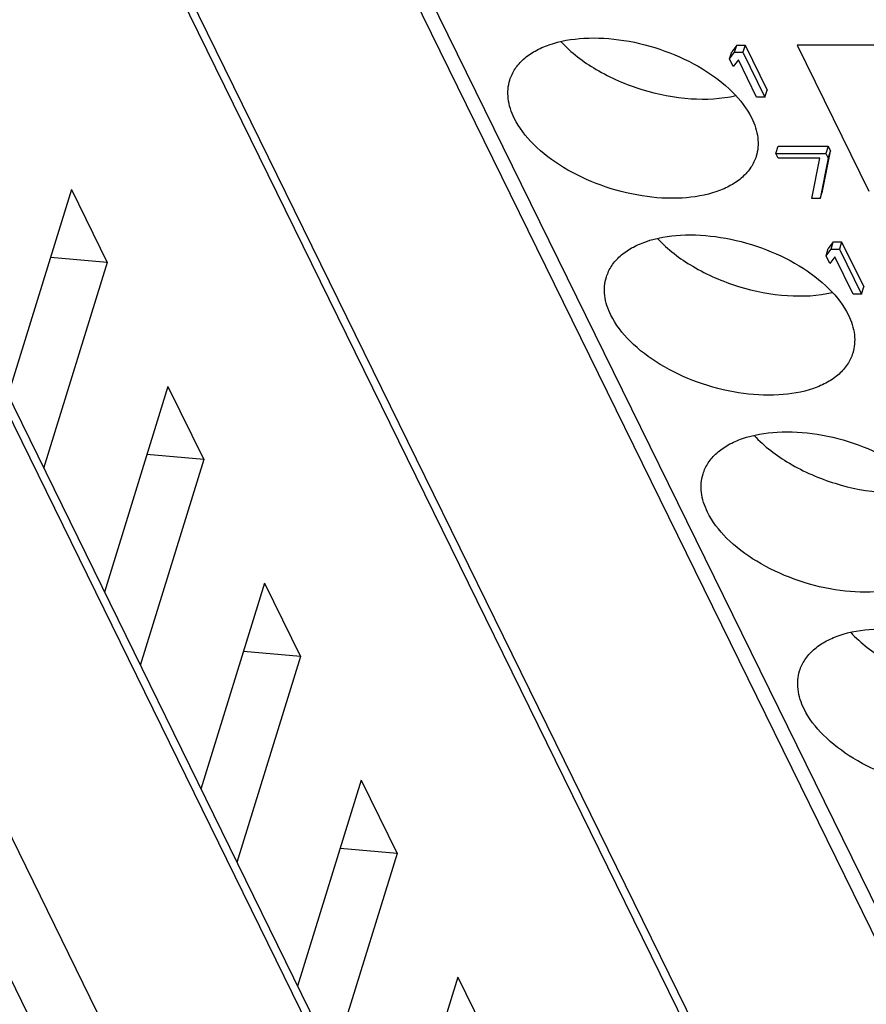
# Model space of a CAD drawing. Header units: millimetres. Extents: x 0 to 420, y 0 to 297.
# Tile 17 of 76: x 168.16 to 174.4, y 32.75 to 40. Entities that reach past the tile are written whole.
import ezdxf

# ---------------------------------------------------------------- set-up
doc = ezdxf.new("R2010")
doc.units = ezdxf.units.MM
doc.header["$LTSCALE"] = 23.1
doc.layers.get('0').update_dxf_attribs({"linetype": 'CONTINUOUS'})

msp = doc.modelspace()

# ---------------------------------------------------------------- linework, layer by layer
at = {"color": 9, "linetype": 'CONTINUOUS'}
for p, q in [((177.31116, 27.44457), (159.4633, 63.81468)), ((174.05716, 30.58414), (159.53716, 60.17277)), ((173.27328, 26.51774), (158.54992, 56.52078)), ((157.88601, 54.80134), (172.77205, 24.46677)), ((172.38434, 24.20566), (157.4983, 54.54023))]:
    msp.add_line(p, q, dxfattribs=at)
at = {"color": 7, "linetype": 'CONTINUOUS'}
for p, q in [((159.52939, 60.31962), (174.04938, 30.73098)), ((158.5423, 56.66469), (173.26566, 26.66165)), ((178.38496, 25.49976), (165.5732, 51.60738)), ((173.44706, 39.81652), (173.40988, 39.76714)), ((173.43092, 39.7643), (173.44706, 39.81652)), ((173.44706, 39.81652), (173.50846, 39.81652)), ((173.50846, 39.81652), (173.49232, 39.7643)), ((173.50846, 39.81652), (173.67115, 39.485)), ((175.54966, 39.81751), (173.89176, 39.81751)), ((173.89176, 39.81751), (174.4205, 38.74005)), ((173.39374, 39.71492), (173.40988, 39.76714)), ((173.39374, 39.71492), (173.43092, 39.7643)), ((173.43092, 39.7643), (173.49232, 39.7643)), ((173.49232, 39.7643), (173.65501, 39.43277)), ((173.42144, 39.65849), (173.39374, 39.71492)), ((173.45861, 39.70787), (173.42144, 39.65849)), ((173.59361, 39.43277), (173.45861, 39.70787)), ((173.65501, 39.43277), (173.67115, 39.485)), ((173.65501, 39.43277), (173.59361, 39.43277)), ((173.73508, 39.01936), (173.75122, 39.07158)), ((173.73508, 39.01936), (174.1035, 39.01936)), ((173.75239, 38.98409), (173.73508, 39.01936)), ((173.75122, 39.07158), (174.11964, 39.07158)), ((174.07765, 38.74005), (174.13695, 39.03631)), ((174.11964, 39.07158), (174.1035, 39.01936)), ((174.1035, 39.01936), (174.12081, 38.98409)), ((174.11964, 39.07158), (174.13695, 39.03631)), ((174.12081, 38.98409), (174.13695, 39.03631)), ((174.05941, 38.98409), (173.75239, 38.98409)), ((174.00011, 38.68783), (174.05941, 38.98409)), ((174.12081, 38.98409), (174.06151, 38.68783)), ((168.54469, 38.75351), (168.07604, 37.23697)), ((168.54469, 38.75351), (168.80906, 38.21478)), ((174.06151, 38.68783), (174.07765, 38.74005)), ((174.06151, 38.68783), (174.00011, 38.68783)), ((174.15833, 38.36709), (174.12116, 38.31771)), ((174.1422, 38.31486), (174.15833, 38.36709)), ((174.15833, 38.36709), (174.21974, 38.36709)), ((174.21974, 38.36709), (174.2036, 38.31486)), ((174.21974, 38.36709), (174.38243, 38.03556)), ((174.10502, 38.26549), (174.12116, 38.31771)), ((174.10502, 38.26549), (174.1422, 38.31486)), ((174.1422, 38.31486), (174.2036, 38.31486)), ((174.2036, 38.31486), (174.36629, 37.98334)), ((168.80906, 38.21478), (168.38962, 38.25172)), ((174.13271, 38.20906), (174.10502, 38.26549)), ((174.16989, 38.25843), (174.13271, 38.20906)), ((174.30489, 37.98334), (174.16989, 38.25843)), ((168.80906, 38.21478), (168.34041, 36.69825)), ((174.36629, 37.98334), (174.38243, 38.03556)), ((174.36629, 37.98334), (174.30489, 37.98334)), ((169.25645, 37.30309), (168.78781, 35.78655)), ((169.25645, 37.30309), (169.52082, 36.76436)), ((169.52082, 36.76436), (169.10138, 36.80129)), ((169.52082, 36.76436), (169.05218, 35.24782)), ((169.96822, 35.85267), (169.49957, 34.33613)), ((169.96822, 35.85267), (170.23259, 35.31394)), ((170.23259, 35.31394), (169.81315, 35.35087)), ((170.23259, 35.31394), (169.76394, 33.7974)), ((170.67998, 34.40224), (170.21133, 32.8857)), ((170.67998, 34.40224), (170.94435, 33.86351)), ((170.94435, 33.86351), (170.52491, 33.90045)), ((170.94435, 33.86351), (170.4757, 32.34698)), ((171.39174, 32.95182), (170.9231, 31.43528)), ((171.39174, 32.95182), (171.65611, 32.41309))]:
    msp.add_line(p, q, dxfattribs=at)
for points, knots in [([(171.77477, 39.55927), (171.78368, 39.58808), (171.81093, 39.64479), (171.87564, 39.71772), (171.96206, 39.7777), (172.1089, 39.84164), (172.33236, 39.87848), (172.6228, 39.86001), (172.91942, 39.78297), (173.19212, 39.65484), (173.41364, 39.48898), (173.52241, 39.35014), (173.55743, 39.27878)], [0, 0, 0, 0, 0.0431704, 0.088623, 0.1380952, 0.1925641, 0.3167318, 0.4576977, 0.6066353, 0.7528449, 0.8862252, 1, 1, 1, 1]), ([(172.15095, 39.84295), (172.22607, 39.76192), (172.41532, 39.61929), (172.74438, 39.47735), (173.09616, 39.40912), (173.33278, 39.42037), (173.44045, 39.44498)], [0, 0, 0, 0, 0.2370078, 0.5000835, 0.7631094, 1, 1, 1, 1]), ([(171.80741, 39.27878), (171.7852, 39.32404), (171.75411, 39.41692), (171.76136, 39.51584), (171.77477, 39.55927)], [0, 0, 0, 0, 0.5258845, 1, 1, 1, 1]), ([(173.59007, 38.9983), (173.58117, 38.96948), (173.55392, 38.91277), (173.4892, 38.83984), (173.40278, 38.77986), (173.25594, 38.71593), (173.03249, 38.67908), (172.74204, 38.69755), (172.44542, 38.77459), (172.17272, 38.90272), (171.9512, 39.06858), (171.84243, 39.20743), (171.80741, 39.27878)], [0, 0, 0, 0, 0.0431704, 0.088623, 0.1380952, 0.1925641, 0.3167318, 0.4576977, 0.6066353, 0.7528449, 0.8862252, 1, 1, 1, 1]), ([(173.55743, 39.27878), (173.57964, 39.23352), (173.61073, 39.14064), (173.60349, 39.04173), (173.59007, 38.9983)], [0, 0, 0, 0, 0.5258845, 1, 1, 1, 1]), ([(172.48654, 38.10884), (172.49544, 38.13766), (172.52269, 38.19437), (172.5874, 38.2673), (172.67383, 38.32727), (172.82067, 38.39121), (173.04412, 38.42806), (173.33457, 38.40958), (173.63119, 38.33255), (173.90388, 38.20442), (174.1254, 38.03856), (174.23418, 37.89971), (174.26919, 37.82836)], [0, 0, 0, 0, 0.0431704, 0.088623, 0.1380952, 0.1925641, 0.3167318, 0.4576977, 0.6066353, 0.7528449, 0.8862252, 1, 1, 1, 1]), ([(172.86272, 38.39252), (172.93784, 38.31149), (173.12709, 38.16887), (173.45615, 38.02693), (173.80792, 37.95869), (174.04455, 37.96995), (174.15221, 37.99455)], [0, 0, 0, 0, 0.2370078, 0.5000835, 0.7631094, 1, 1, 1, 1]), ([(172.51918, 37.82836), (172.49697, 37.87362), (172.46587, 37.9665), (172.47312, 38.06541), (172.48654, 38.10884)], [0, 0, 0, 0, 0.5258845, 1, 1, 1, 1]), ([(174.30183, 37.54787), (174.29293, 37.51906), (174.26568, 37.46234), (174.20097, 37.38942), (174.11454, 37.32944), (173.96771, 37.2655), (173.74425, 37.22865), (173.4538, 37.24713), (173.15719, 37.32417), (172.88449, 37.4523), (172.66297, 37.61815), (172.55419, 37.757), (172.51918, 37.82836)], [0, 0, 0, 0, 0.0431704, 0.088623, 0.1380952, 0.1925641, 0.3167318, 0.4576977, 0.6066353, 0.7528449, 0.8862252, 1, 1, 1, 1]), ([(174.26919, 37.82836), (174.29141, 37.7831), (174.3225, 37.69021), (174.31525, 37.5913), (174.30183, 37.54787)], [0, 0, 0, 0, 0.5258845, 1, 1, 1, 1]), ([(173.1983, 36.65842), (173.2072, 36.68723), (173.23445, 36.74395), (173.29917, 36.81687), (173.38559, 36.87685), (173.53243, 36.94079), (173.75588, 36.97764), (174.04633, 36.95916), (174.34295, 36.88212), (174.61565, 36.75399), (174.83717, 36.58814), (174.94594, 36.44929), (174.98096, 36.37793)], [0, 0, 0, 0, 0.0431704, 0.088623, 0.1380952, 0.1925641, 0.3167318, 0.4576977, 0.6066353, 0.7528449, 0.8862252, 1, 1, 1, 1]), ([(173.57448, 36.9421), (173.6496, 36.86107), (173.83885, 36.71845), (174.16791, 36.57651), (174.51969, 36.50827), (174.75631, 36.51953), (174.86398, 36.54413)], [0, 0, 0, 0, 0.2370078, 0.5000835, 0.7631094, 1, 1, 1, 1]), ([(173.23094, 36.37793), (173.20873, 36.4232), (173.17764, 36.51608), (173.18488, 36.61499), (173.1983, 36.65842)], [0, 0, 0, 0, 0.5258845, 1, 1, 1, 1]), ([(175.0136, 36.09745), (175.0047, 36.06863), (174.97745, 36.01192), (174.91273, 35.939), (174.82631, 35.87902), (174.67947, 35.81508), (174.45602, 35.77823), (174.16557, 35.79671), (173.86895, 35.87375), (173.59625, 36.00188), (173.37473, 36.16773), (173.26596, 36.30658), (173.23094, 36.37793)], [0, 0, 0, 0, 0.0431704, 0.088623, 0.1380952, 0.1925641, 0.3167318, 0.4576977, 0.6066353, 0.7528449, 0.8862252, 1, 1, 1, 1]), ([(173.91007, 35.208), (173.91897, 35.23681), (173.94622, 35.29352), (174.01093, 35.36645), (174.09736, 35.42643), (174.24419, 35.49037), (174.46765, 35.52721), (174.7581, 35.50874), (175.05471, 35.4317), (175.32741, 35.30357), (175.54893, 35.13771), (175.65771, 34.99887), (175.69272, 34.92751)], [0, 0, 0, 0, 0.0431704, 0.088623, 0.1380952, 0.1925641, 0.3167318, 0.4576977, 0.6066353, 0.7528449, 0.8862252, 1, 1, 1, 1]), ([(174.28625, 35.49168), (174.36137, 35.41065), (174.55062, 35.26802), (174.87968, 35.12608), (175.23145, 35.05785), (175.46808, 35.0691), (175.57574, 35.09371)], [0, 0, 0, 0, 0.2370078, 0.5000835, 0.7631094, 1, 1, 1, 1]), ([(173.94271, 34.92751), (173.92049, 34.97277), (173.8894, 35.06565), (173.89665, 35.16457), (173.91007, 35.208)], [0, 0, 0, 0, 0.5258845, 1, 1, 1, 1]), ([(175.72536, 34.64703), (175.71646, 34.61821), (175.68921, 34.5615), (175.6245, 34.48857), (175.53807, 34.42859), (175.39123, 34.36466), (175.16778, 34.32781), (174.87733, 34.34628), (174.58071, 34.42332), (174.30802, 34.55145), (174.0865, 34.71731), (173.97772, 34.85616), (173.94271, 34.92751)], [0, 0, 0, 0, 0.0431704, 0.088623, 0.1380952, 0.1925641, 0.3167318, 0.4576977, 0.6066353, 0.7528449, 0.8862252, 1, 1, 1, 1])]:
    msp.add_open_spline(points, degree=3, knots=knots, dxfattribs=at)

doc.saveas('drawing.dxf')
